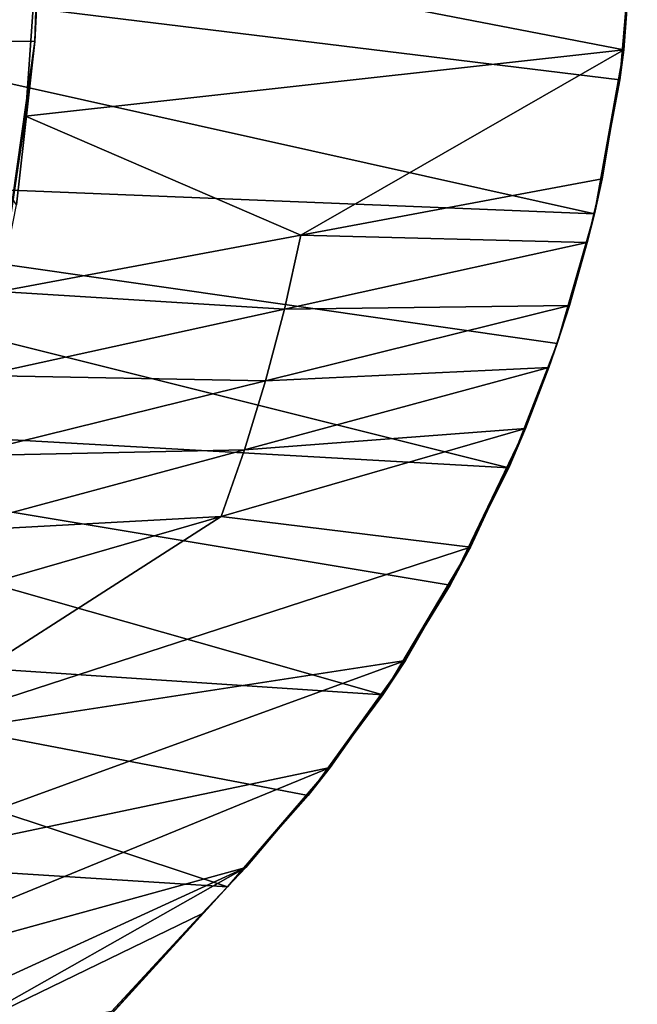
# Model space of a CAD drawing. Header units: metres. Extents: x 0 to 808, y -804 to 0.
# Tile 25 of 116: x 150 to 251, y -593 to -431. Entities that reach past the tile are written whole.
import ezdxf

# ---------------------------------------------------------------- set-up
doc = ezdxf.new("R2010")
doc.units = ezdxf.units.M

msp = doc.modelspace()

# ---------------------------------------------------------------- linework, layer by layer
at = {"layer": 'top'}
for points in [[(131.788544, -434.702667, 257.601563), (132.891617, -407.620453, 256.377838), (153.373627, -417.627655, 256.544342)], [(20.811975, -413.274261, 664.009521), (248.557526, -441.146515, 664.00946), (250.65152, -418.744904, 664.00946)], [(248.557526, -441.146515, 664.00946), (20.811975, -413.274261, 664.009521), (244.398788, -463.15802, 664.00946)], [(20.811975, -413.274261, 664.009521), (28.320469, -454.400513, 664.009521), (244.398788, -463.15802, 664.00946)], [(250.800812, -414.838379, 628.134583), (249.195343, -436.260559, 628.134583), (153.026871, -417.627655, 264.74408)], [(250.65152, -418.744904, 662.00946), (248.557526, -441.146515, 662.00946), (250.800812, -414.838379, 628.134583)], [(248.557526, -441.146515, 662.00946), (249.195343, -436.260559, 628.134583), (250.800812, -414.838379, 628.134583)], [(131.788544, -434.702667, 257.601563), (153.373627, -417.627655, 256.544342), (152.471725, -434.867889, 257.616455)], [(249.195343, -436.260559, 628.134583), (150.935715, -447.12027, 268.270477), (153.026871, -417.627655, 264.74408)], [(153.026871, -417.627655, 264.74408), (150.935715, -447.12027, 268.270477), (152.471725, -434.867889, 257.616455)], [(153.373627, -417.627655, 256.544342), (153.026871, -417.627655, 264.74408), (152.471725, -434.867889, 257.616455)], [(248.557526, -441.146515, 664.00946), (248.557526, -441.146515, 662.00946), (250.65152, -418.744904, 664.00946)], [(248.557526, -441.146515, 662.00946), (250.65152, -418.744904, 662.00946), (250.65152, -418.744904, 664.00946)], [(149.441589, -461.727905, 261.294891), (131.788544, -434.702667, 257.601563), (152.471725, -434.867889, 257.616455)], [(149.441589, -461.727905, 261.294891), (152.471725, -434.867889, 257.616455), (146.61203, -475.92749, 274.404083)], [(152.471725, -434.867889, 257.616455), (150.935715, -447.12027, 268.270477), (146.61203, -475.92749, 274.404083)], [(150.935715, -447.12027, 268.270477), (249.195343, -436.260559, 628.134583), (196.14679, -466.69046, 451.269318)], [(249.195343, -436.260559, 628.134583), (245.681549, -457.45343, 628.134583), (196.14679, -466.69046, 451.269318)], [(248.557526, -441.146515, 662.00946), (244.398788, -463.15802, 662.00946), (249.195343, -436.260559, 628.134583)], [(244.398788, -463.15802, 662.00946), (245.681549, -457.45343, 628.134583), (249.195343, -436.260559, 628.134583)], [(244.398788, -463.15802, 664.00946), (244.398788, -463.15802, 662.00946), (248.557526, -441.146515, 664.00946)], [(244.398788, -463.15802, 662.00946), (248.557526, -441.146515, 662.00946), (248.557526, -441.146515, 664.00946)], [(146.61203, -475.92749, 274.404083), (150.935715, -447.12027, 268.270477), (196.14679, -466.69046, 451.269318)], [(244.398788, -463.15802, 664.00946), (28.320469, -454.400513, 664.009521), (238.26918, -484.502106, 664.00946)], [(28.320469, -454.400513, 664.009521), (230.309708, -504.927917, 664.00946), (238.26918, -484.502106, 664.00946)], [(28.320469, -454.400513, 664.009521), (40.952229, -494.25354, 664.009521), (230.309708, -504.927917, 664.00946)], [(196.14679, -466.69046, 451.269318), (245.681549, -457.45343, 628.134583), (243.217361, -467.910889, 628.134583)], [(245.681549, -457.45343, 628.134583), (244.398788, -463.15802, 662.00946), (243.217361, -467.910889, 628.134583)], [(238.26918, -484.502106, 664.00946), (238.26918, -484.502106, 662.00946), (244.398788, -463.15802, 664.00946)], [(238.26918, -484.502106, 662.00946), (244.398788, -463.15802, 662.00946), (244.398788, -463.15802, 664.00946)], [(244.398788, -463.15802, 662.00946), (238.26918, -484.502106, 662.00946), (243.217361, -467.910889, 628.134583)], [(193.466782, -478.827576, 453.644348), (146.61203, -475.92749, 274.404083), (196.14679, -466.69046, 451.269318)], [(196.14679, -466.69046, 451.269318), (243.217361, -467.910889, 628.134583), (193.466782, -478.827576, 453.644348)], [(243.217361, -467.910889, 628.134583), (240.287933, -478.247681, 628.134583), (193.466782, -478.827576, 453.644348)], [(243.217361, -467.910889, 628.134583), (238.26918, -484.502106, 662.00946), (240.287933, -478.247681, 628.134583)], [(143.716202, -489.744263, 279.154114), (146.61203, -475.92749, 274.404083), (193.466782, -478.827576, 453.644348)], [(190.362946, -490.608612, 456.65155), (143.716202, -489.744263, 279.154114), (193.466782, -478.827576, 453.644348)], [(193.466782, -478.827576, 453.644348), (240.287933, -478.247681, 628.134583), (190.362946, -490.608612, 456.65155)], [(240.287933, -478.247681, 628.134583), (236.899033, -488.443024, 628.134583), (190.362946, -490.608612, 456.65155)], [(238.26918, -484.502106, 662.00946), (236.899033, -488.443024, 628.134583), (240.287933, -478.247681, 628.134583)], [(230.309708, -504.927917, 664.00946), (230.309708, -504.927917, 662.00946), (238.26918, -484.502106, 664.00946)], [(230.309708, -504.927917, 662.00946), (238.26918, -484.502106, 662.00946), (238.26918, -484.502106, 664.00946)], [(238.26918, -484.502106, 662.00946), (230.309708, -504.927917, 662.00946), (236.899033, -488.443024, 628.134583)], [(190.362946, -490.608612, 456.65155), (236.899033, -488.443024, 628.134583), (186.893478, -501.944336, 460.310669)], [(236.899033, -488.443024, 628.134583), (233.057388, -498.476563, 628.134583), (186.893478, -501.944336, 460.310669)], [(230.309708, -504.927917, 662.00946), (233.057388, -498.476563, 628.134583), (236.899033, -488.443024, 628.134583)], [(140.437943, -502.969543, 285.168549), (143.716202, -489.744263, 279.154114), (190.362946, -490.608612, 456.65155)], [(186.893478, -501.944336, 460.310669), (140.437943, -502.969543, 285.168549), (190.362946, -490.608612, 456.65155)], [(40.952229, -494.25354, 664.009521), (220.700058, -524.220154, 664.00946), (230.309708, -504.927917, 664.00946)], [(220.700058, -524.220154, 664.00946), (40.952229, -494.25354, 664.009521), (209.64859, -542.2052, 664.00946)], [(40.952229, -494.25354, 664.009521), (58.506992, -532.191223, 664.009521), (209.64859, -542.2052, 664.00946)], [(186.893478, -501.944336, 460.310669), (233.057388, -498.476563, 628.134583), (183.094254, -512.893555, 464.406525)], [(233.057388, -498.476563, 628.134583), (224.047684, -517.97821, 628.134583), (183.094254, -512.893555, 464.406525)], [(230.309708, -504.927917, 662.00946), (220.700058, -524.220154, 662.00946), (233.057388, -498.476563, 628.134583)], [(220.700058, -524.220154, 662.00946), (224.047684, -517.97821, 628.134583), (233.057388, -498.476563, 628.134583)], [(183.094254, -512.893555, 464.406525), (136.887924, -515.445618, 292.486755), (186.893478, -501.944336, 460.310669)], [(136.887924, -515.445618, 292.486755), (140.437943, -502.969543, 285.168549), (186.893478, -501.944336, 460.310669)], [(220.700058, -524.220154, 664.00946), (220.700058, -524.220154, 662.00946), (230.309708, -504.927917, 664.00946)], [(220.700058, -524.220154, 662.00946), (230.309708, -504.927917, 662.00946), (230.309708, -504.927917, 664.00946)], [(183.094254, -512.893555, 464.406525), (224.047684, -517.97821, 628.134583), (125.039024, -550.178894, 317.980225)], [(125.039024, -550.178894, 317.980225), (133.131134, -527.310486, 300.678497), (183.094254, -512.893555, 464.406525)], [(133.131134, -527.310486, 300.678497), (136.887924, -515.445618, 292.486755), (183.094254, -512.893555, 464.406525)], [(224.047684, -517.97821, 628.134583), (213.331177, -536.596558, 628.134583), (125.039024, -550.178894, 317.980225)], [(220.700058, -524.220154, 662.00946), (209.64859, -542.2052, 662.00946), (224.047684, -517.97821, 628.134583)], [(209.64859, -542.2052, 662.00946), (213.331177, -536.596558, 628.134583), (224.047684, -517.97821, 628.134583)], [(209.64859, -542.2052, 664.00946), (209.64859, -542.2052, 662.00946), (220.700058, -524.220154, 664.00946)], [(209.64859, -542.2052, 662.00946), (220.700058, -524.220154, 662.00946), (220.700058, -524.220154, 664.00946)], [(53.75539, -565.483337, 664.009766), (184.131973, -573.784424, 664.00946), (58.506992, -532.191223, 664.009521)], [(209.64859, -542.2052, 664.00946), (58.506992, -532.191223, 664.009521), (197.381439, -558.754456, 664.00946)], [(58.506992, -532.191223, 664.009521), (184.131973, -573.784424, 664.00946), (197.381439, -558.754456, 664.00946)], [(125.039024, -550.178894, 317.980225), (213.331177, -536.596558, 628.134583), (116.467339, -571.915161, 336.470428)], [(213.331177, -536.596558, 628.134583), (200.993469, -554.182617, 628.134583), (116.467339, -571.915161, 336.470428)], [(209.64859, -542.2052, 662.00946), (197.381439, -558.754456, 662.00946), (213.331177, -536.596558, 628.134583)], [(197.381439, -558.754456, 662.00946), (200.993469, -554.182617, 628.134583), (213.331177, -536.596558, 628.134583)], [(197.381439, -558.754456, 664.00946), (197.381439, -558.754456, 662.00946), (209.64859, -542.2052, 664.00946)], [(197.381439, -558.754456, 662.00946), (209.64859, -542.2052, 662.00946), (209.64859, -542.2052, 664.00946)], [(116.467339, -571.915161, 336.470428), (200.993469, -554.182617, 628.134583), (107.524773, -592.481567, 356.088593)], [(200.993469, -554.182617, 628.134583), (187.132889, -570.595276, 628.134583), (107.524773, -592.481567, 356.088593)], [(197.381439, -558.754456, 662.00946), (184.131973, -573.784424, 662.00946), (200.993469, -554.182617, 628.134583)], [(184.131973, -573.784424, 662.00946), (187.132889, -570.595276, 628.134583), (200.993469, -554.182617, 628.134583)], [(184.131973, -573.784424, 664.00946), (184.131973, -573.784424, 662.00946), (197.381439, -558.754456, 664.00946)], [(184.131973, -573.784424, 662.00946), (197.381439, -558.754456, 662.00946), (197.381439, -558.754456, 664.00946)], [(184.131973, -573.784424, 664.00946), (53.75539, -565.483337, 664.009766), (153.885727, -606.785461, 664.00946)], [(53.75539, -565.483337, 664.009766), (60.149311, -594.148987, 664.009888), (153.885727, -606.785461, 664.00946)], [(107.524773, -592.481567, 356.088593), (187.132889, -570.595276, 628.134583), (97.595253, -611.680481, 376.592346)], [(187.132889, -570.595276, 628.134583), (136.221542, -599.388428, 507.526215), (97.595253, -611.680481, 376.592346)], [(187.132889, -570.595276, 628.134583), (179.919785, -578.2052, 628.134583), (136.221542, -599.388428, 507.526215)], [(179.919785, -578.2052, 628.134583), (187.132889, -570.595276, 628.134583), (184.131973, -573.784424, 662.00946)], [(153.885727, -606.785461, 662.00946), (150.5457, -610.617188, 628.134583), (184.131973, -573.784424, 662.00946)], [(150.5457, -610.617188, 628.134583), (165.055664, -594.250732, 628.134583), (184.131973, -573.784424, 662.00946)], [(153.885727, -606.785461, 662.00946), (184.131973, -573.784424, 662.00946), (153.885727, -606.785461, 664.00946)], [(184.131973, -573.784424, 662.00946), (184.131973, -573.784424, 664.00946), (153.885727, -606.785461, 664.00946)], [(184.131973, -573.784424, 662.00946), (165.055664, -594.250732, 628.134583), (179.919785, -578.2052, 628.134583)], [(179.919785, -578.2052, 628.134583), (165.055664, -594.250732, 628.134583), (136.221542, -599.388428, 507.526215)]]:
    msp.add_3dface(points, dxfattribs=at)
at = {"layer": 'top0123458'}
for points in [[(120.582596, -727.197693, 114.917824), (120.582596, -76.835205, 114.917824), (602.851624, -402.016144, 106.499786)], [(118.575203, -725.486145, 117.953323), (605.043579, -402.016144, 109.461983), (118.575211, -78.546761, 117.953323)], [(606.131226, -413.87265, 109.443001), (605.043579, -402.016144, 109.461983), (118.575203, -725.486145, 117.953323)], [(602.851624, -402.016144, 106.499786), (603.975037, -414.262024, 106.480179), (120.582596, -727.197693, 114.917824)], [(609.617432, -425.999451, 109.382149), (606.131226, -413.87265, 109.443001), (118.575203, -725.486145, 117.953323)], [(603.975037, -414.262024, 106.480179), (607.575745, -426.787109, 106.417328), (120.582596, -727.197693, 114.917824)], [(118.575203, -725.486145, 117.953323), (614.846802, -436.389954, 109.290871), (609.617432, -425.999451, 109.382149)], [(607.575745, -426.787109, 106.417328), (612.976318, -437.518005, 106.323059), (120.582596, -727.197693, 114.917824)], [(624.124634, -448.088928, 109.128922), (614.846802, -436.389954, 109.290871), (118.575203, -725.486145, 117.953323)], [(612.976318, -437.518005, 106.323059), (622.559387, -449.602051, 106.155792), (120.582596, -727.197693, 114.917824)], [(682.522278, -719.802856, 108.109589), (624.124634, -448.088928, 109.128922), (118.575203, -725.486145, 117.953323)], [(120.582596, -727.197693, 114.917824), (622.559387, -449.602051, 106.155792), (680.857727, -721.551392, 105.138191)]]:
    msp.add_3dface(points, dxfattribs=at)

doc.saveas('drawing.dxf')
